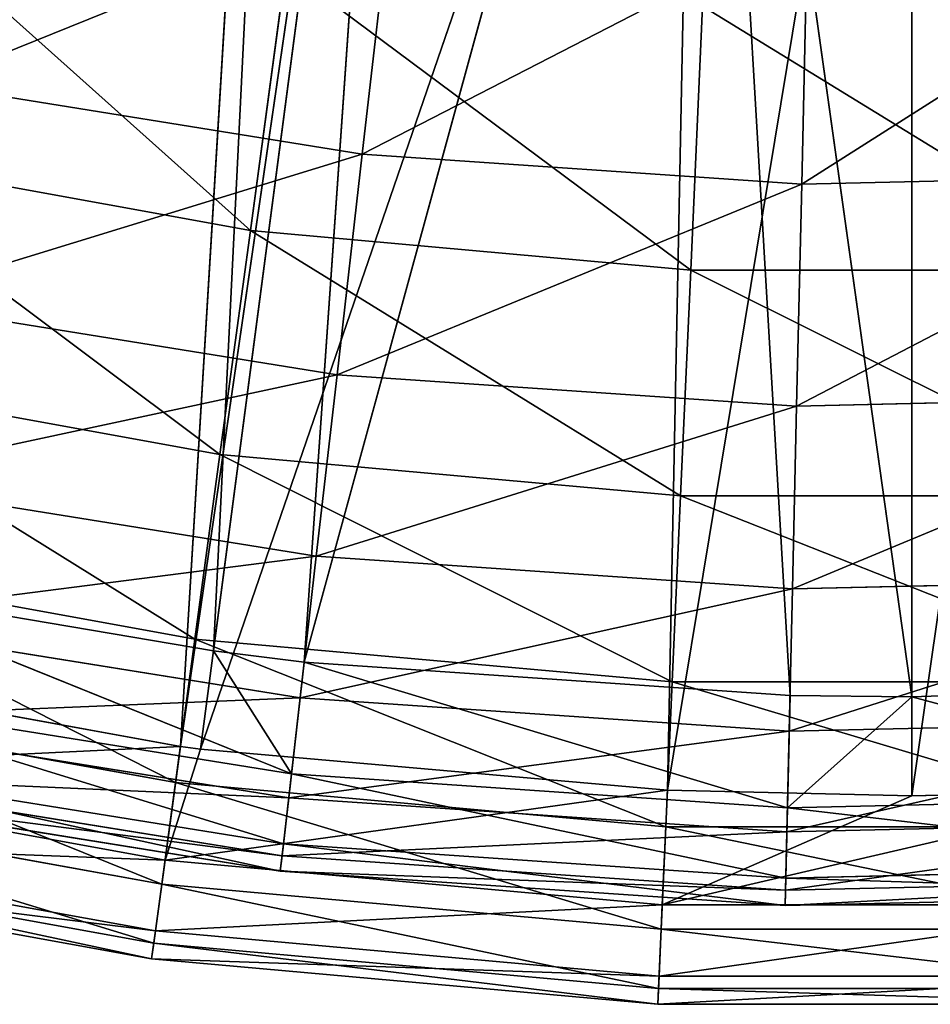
# Model space of a CAD drawing. Extents: x 1 to 221, y -110 to 110.
# Tile 54 of 256: x 94 to 111, y -110 to -91. Entities that reach past the tile are written whole.
import ezdxf

# ---------------------------------------------------------------- set-up
doc = ezdxf.new("R2010")
doc.units = 0
doc.header["$LTSCALE"] = 25.4
doc.layers.get('0').update_dxf_attribs({"color": 13, "linetype": 'CONTINUOUS'})

# ---------------------------------------------------------------- blocks, each defined once
blk = doc.blocks.new('PEAR-S-8673_STL')
at = {"color": 7}
for p, q in [((98.961, -74.055, 245.114), (97.539, -103.017, 143.296)), ((98.961, -74.055, 245.114), (97.539, -103.017, 143.296)), ((101.306, -74.401, 245.114), (97.539, -103.017, 143.296)), ((101.306, -74.401, 245.114), (97.539, -103.017, 143.296)), ((101.306, -74.401, 245.114), (99.3, -103.233, 143.296)), ((101.306, -74.401, 245.114), (99.3, -103.233, 143.296)), ((107.039, -74.933, 245.114), (99.3, -103.233, 143.296)), ((107.039, -74.933, 245.114), (99.3, -103.233, 143.296)), ((107.039, -74.933, 245.114), (108.736, -103.879, 143.296)), ((107.039, -74.933, 245.114), (108.736, -103.879, 143.296)), ((107.039, -74.933, 245.114), (111.102, -103.906, 143.296)), ((107.039, -74.933, 245.114), (111.102, -103.906, 143.296)), ((111.102, -75.043, 245.114), (111.102, -103.906, 143.296)), ((111.102, -75.043, 245.114), (111.102, -103.906, 143.296)), ((96.896, -104.872, 143.841), (98.65, -75.953, 245.66)), ((96.896, -104.872, 143.841), (98.65, -75.953, 245.66)), ((96.896, -104.872, 143.841), (101.055, -76.309, 245.66)), ((96.896, -104.872, 143.841), (101.055, -76.309, 245.66)), ((97.288, -104.925, 143.841), (101.055, -76.309, 245.66)), ((97.288, -104.925, 143.841), (101.055, -76.309, 245.66)), ((97.288, -104.925, 143.841), (106.935, -76.854, 245.66)), ((97.288, -104.925, 143.841), (106.935, -76.854, 245.66)), ((106.353, -105.723, 143.841), (106.935, -76.854, 245.66)), ((106.353, -105.723, 143.841), (106.935, -76.854, 245.66)), ((111.102, -105.83, 143.841), (115.268, -76.854, 245.66)), ((111.102, -105.83, 143.841), (115.268, -76.854, 245.66)), ((106.353, -105.723, 143.841), (111.102, -76.967, 245.66)), ((106.353, -105.723, 143.841), (111.102, -76.967, 245.66)), ((111.102, -105.83, 143.841), (111.102, -76.967, 245.66)), ((111.102, -105.83, 143.841), (111.102, -76.967, 245.66)), ((101, -88.359, 52.565), (100.428, -93.365, 60.614)), ((101, -88.359, 52.565), (100.428, -93.365, 60.614)), ((109.077, -88.911, 52.565), (108.962, -93.948, 60.614)), ((109.077, -88.911, 52.565), (108.962, -93.948, 60.614)), ((98.254, -94.847, 59.629), (98.943, -89.761, 51.431)), ((98.254, -94.847, 59.629), (98.943, -89.761, 51.431)), ((107.038, -90.49, 51.431), (106.807, -95.617, 59.629)), ((107.038, -90.49, 51.431), (106.807, -95.617, 59.629)), ((100.428, -93.365, 60.614), (91.982, -92.007, 60.614)), ((100.428, -93.365, 60.614), (91.982, -92.007, 60.614)), ((89.803, -93.313, 59.629), (98.254, -94.847, 59.629)), ((89.803, -93.313, 59.629), (98.254, -94.847, 59.629)), ((100.428, -93.365, 60.614), (99.938, -97.649, 69.075)), ((100.428, -93.365, 60.614), (99.938, -97.649, 69.075)), ((108.962, -93.948, 60.614), (100.428, -93.365, 60.614)), ((108.962, -93.948, 60.614), (100.428, -93.365, 60.614)), ((117.514, -93.754, 60.614), (108.962, -93.948, 60.614)), ((117.514, -93.754, 60.614), (108.962, -93.948, 60.614)), ((108.962, -93.948, 60.614), (108.864, -98.26, 69.075)), ((108.962, -93.948, 60.614), (108.864, -98.26, 69.075)), ((97.664, -99.199, 68.246), (98.254, -94.847, 59.629)), ((97.664, -99.199, 68.246), (98.254, -94.847, 59.629)), ((98.254, -94.847, 59.629), (106.807, -95.617, 59.629)), ((98.254, -94.847, 59.629), (106.807, -95.617, 59.629)), ((106.807, -95.617, 59.629), (106.61, -100.004, 68.246)), ((106.807, -95.617, 59.629), (106.61, -100.004, 68.246)), ((106.807, -95.617, 59.629), (115.396, -95.617, 59.629)), ((106.807, -95.617, 59.629), (115.396, -95.617, 59.629)), ((99.938, -97.649, 69.075), (91.105, -96.229, 69.075)), ((99.938, -97.649, 69.075), (91.105, -96.229, 69.075)), ((88.826, -97.595, 68.246), (97.664, -99.199, 68.246)), ((88.826, -97.595, 68.246), (97.664, -99.199, 68.246)), ((99.938, -97.649, 69.075), (99.535, -101.178, 77.881)), ((99.938, -97.649, 69.075), (99.535, -101.178, 77.881)), ((108.864, -98.26, 69.075), (99.938, -97.649, 69.075)), ((108.864, -98.26, 69.075), (99.938, -97.649, 69.075)), ((117.809, -98.056, 69.075), (108.864, -98.26, 69.075)), ((117.809, -98.056, 69.075), (108.864, -98.26, 69.075)), ((108.864, -98.26, 69.075), (108.783, -101.811, 77.881)), ((108.864, -98.26, 69.075), (108.783, -101.811, 77.881)), ((97.178, -102.785, 77.215), (97.664, -99.199, 68.246)), ((97.178, -102.785, 77.215), (97.664, -99.199, 68.246)), ((97.664, -99.199, 68.246), (106.61, -100.004, 68.246)), ((97.664, -99.199, 68.246), (106.61, -100.004, 68.246)), ((99.535, -101.178, 77.881), (90.382, -99.707, 77.881)), ((99.535, -101.178, 77.881), (90.382, -99.707, 77.881)), ((106.61, -100.004, 68.246), (106.448, -103.619, 77.215)), ((106.61, -100.004, 68.246), (106.448, -103.619, 77.215)), ((106.61, -100.004, 68.246), (115.593, -100.004, 68.246)), ((106.61, -100.004, 68.246), (115.593, -100.004, 68.246)), ((88.021, -101.123, 77.215), (97.178, -102.785, 77.215)), ((88.021, -101.123, 77.215), (97.178, -102.785, 77.215)), ((99.535, -101.178, 77.881), (99.221, -103.926, 86.965)), ((99.535, -101.178, 77.881), (99.221, -103.926, 86.965)), ((108.783, -101.811, 77.881), (99.535, -101.178, 77.881)), ((108.783, -101.811, 77.881), (99.535, -101.178, 77.881)), ((97.539, -103.017, 143.296), (89.961, -101.733, 143.296)), ((89.961, -101.733, 143.296), (99.052, -105.405, 134.055)), ((97.539, -103.017, 143.296), (89.961, -101.733, 143.296)), ((89.961, -101.733, 143.296), (99.052, -105.405, 134.055)), ((118.051, -101.6, 77.881), (108.783, -101.811, 77.881)), ((118.051, -101.6, 77.881), (108.783, -101.811, 77.881)), ((108.783, -101.811, 77.881), (108.72, -104.575, 86.965)), ((108.783, -101.811, 77.881), (108.72, -104.575, 86.965)), ((99.221, -103.926, 86.965), (89.82, -102.415, 86.965)), ((99.221, -103.926, 86.965), (89.82, -102.415, 86.965)), ((96.8, -105.575, 86.468), (97.178, -102.785, 77.215)), ((96.8, -105.575, 86.468), (97.178, -102.785, 77.215)), ((97.178, -102.785, 77.215), (106.448, -103.619, 77.215)), ((97.178, -102.785, 77.215), (106.448, -103.619, 77.215)), ((99.3, -103.233, 143.296), (97.539, -103.017, 143.296)), ((97.539, -103.017, 143.296), (99.052, -105.405, 134.055)), ((97.539, -103.017, 143.296), (99.052, -105.405, 134.055)), ((99.3, -103.233, 143.296), (97.539, -103.017, 143.296)), ((96.896, -104.872, 143.841), (87.552, -103.177, 143.841)), ((96.896, -104.872, 143.841), (87.552, -103.177, 143.841)), ((99.3, -103.233, 143.296), (99.052, -105.405, 134.055)), ((99.3, -103.233, 143.296), (99.052, -105.405, 134.055)), ((108.736, -103.879, 143.296), (99.3, -103.233, 143.296)), ((108.736, -103.879, 143.296), (99.3, -103.233, 143.296)), ((106.448, -103.619, 77.215), (106.322, -106.432, 86.468)), ((106.448, -103.619, 77.215), (106.322, -106.432, 86.468)), ((106.448, -103.619, 77.215), (115.755, -103.619, 77.215)), ((106.448, -103.619, 77.215), (115.755, -103.619, 77.215)), ((118.192, -103.664, 143.296), (111.102, -103.906, 143.296)), ((118.192, -103.664, 143.296), (111.102, -103.906, 143.296)), ((87.394, -103.868, 86.468), (96.8, -105.575, 86.468)), ((87.394, -103.868, 86.468), (96.8, -105.575, 86.468)), ((99.052, -105.405, 134.055), (89.517, -103.873, 134.055)), ((99.052, -105.405, 134.055), (89.517, -103.873, 134.055)), ((99.221, -103.926, 86.965), (98.999, -105.869, 96.258)), ((99.221, -103.926, 86.965), (98.999, -105.869, 96.258)), ((108.72, -104.575, 86.965), (99.221, -103.926, 86.965)), ((108.72, -104.575, 86.965), (99.221, -103.926, 86.965)), ((108.736, -103.879, 143.296), (108.687, -106.064, 134.055)), ((108.736, -103.879, 143.296), (108.687, -106.064, 134.055)), ((111.102, -103.906, 143.296), (108.687, -106.064, 134.055)), ((111.102, -103.906, 143.296), (108.687, -106.064, 134.055)), ((111.102, -103.906, 143.296), (108.736, -103.879, 143.296)), ((111.102, -103.906, 143.296), (108.736, -103.879, 143.296)), ((111.102, -103.906, 143.296), (118.341, -105.844, 134.055)), ((111.102, -103.906, 143.296), (118.341, -105.844, 134.055)), ((98.999, -105.869, 96.258), (89.421, -104.33, 96.258)), ((98.999, -105.869, 96.258), (89.421, -104.33, 96.258)), ((118.24, -104.359, 86.965), (108.72, -104.575, 86.965)), ((118.24, -104.359, 86.965), (108.72, -104.575, 86.965)), ((108.72, -104.575, 86.965), (108.676, -106.531, 96.258)), ((108.72, -104.575, 86.965), (108.676, -106.531, 96.258)), ((96.597, -107.078, 134.429), (96.896, -104.872, 143.841)), ((96.597, -107.078, 134.429), (96.896, -104.872, 143.841)), ((97.288, -104.925, 143.841), (96.597, -107.078, 134.429)), ((97.288, -104.925, 143.841), (96.597, -107.078, 134.429)), ((97.288, -104.925, 143.841), (96.896, -104.872, 143.841)), ((97.288, -104.925, 143.841), (96.896, -104.872, 143.841)), ((106.353, -105.723, 143.841), (97.288, -104.925, 143.841)), ((106.353, -105.723, 143.841), (97.288, -104.925, 143.841)), ((87.057, -105.347, 134.429), (96.597, -107.078, 134.429)), ((87.057, -105.347, 134.429), (96.597, -107.078, 134.429)), ((98.897, -106.762, 124.658), (89.239, -105.209, 124.658)), ((98.897, -106.762, 124.658), (89.239, -105.209, 124.658)), ((98.87, -106.995, 105.686), (89.191, -105.439, 105.686)), ((98.87, -106.995, 105.686), (89.191, -105.439, 105.686)), ((96.533, -107.55, 95.932), (96.8, -105.575, 86.468)), ((96.533, -107.55, 95.932), (96.8, -105.575, 86.468)), ((96.8, -105.575, 86.468), (106.322, -106.432, 86.468)), ((96.8, -105.575, 86.468), (106.322, -106.432, 86.468)), ((98.897, -106.762, 124.658), (99.052, -105.405, 134.055)), ((98.897, -106.762, 124.658), (99.052, -105.405, 134.055)), ((108.687, -106.064, 134.055), (99.052, -105.405, 134.055)), ((108.687, -106.064, 134.055), (99.052, -105.405, 134.055)), ((98.836, -107.293, 115.177), (89.13, -105.733, 115.177)), ((98.836, -107.293, 115.177), (89.13, -105.733, 115.177)), ((106.353, -105.723, 143.841), (96.597, -107.078, 134.429)), ((106.353, -105.723, 143.841), (96.597, -107.078, 134.429)), ((115.85, -105.723, 143.841), (106.254, -107.947, 134.429)), ((115.85, -105.723, 143.841), (106.254, -107.947, 134.429)), ((106.353, -105.723, 143.841), (106.254, -107.947, 134.429)), ((106.353, -105.723, 143.841), (106.254, -107.947, 134.429)), ((111.102, -105.83, 143.841), (106.353, -105.723, 143.841)), ((111.102, -105.83, 143.841), (106.353, -105.723, 143.841)), ((115.85, -105.723, 143.841), (111.102, -105.83, 143.841)), ((115.85, -105.723, 143.841), (111.102, -105.83, 143.841)), ((86.951, -105.811, 95.932), (96.533, -107.55, 95.932)), ((86.951, -105.811, 95.932), (96.533, -107.55, 95.932)), ((98.999, -105.869, 96.258), (98.87, -106.995, 105.686)), ((98.999, -105.869, 96.258), (98.87, -106.995, 105.686)), ((108.676, -106.531, 96.258), (98.999, -105.869, 96.258)), ((108.676, -106.531, 96.258), (98.999, -105.869, 96.258)), ((111.102, -105.83, 143.841), (106.254, -107.947, 134.429)), ((111.102, -105.83, 143.841), (106.254, -107.947, 134.429)), ((118.341, -105.844, 134.055), (108.687, -106.064, 134.055)), ((118.341, -105.844, 134.055), (108.687, -106.064, 134.055)), ((108.655, -107.429, 124.658), (108.687, -106.064, 134.055)), ((108.655, -107.429, 124.658), (108.687, -106.064, 134.055)), ((118.373, -106.311, 96.258), (108.676, -106.531, 96.258)), ((118.373, -106.311, 96.258), (108.676, -106.531, 96.258)), ((106.322, -106.432, 86.468), (106.232, -108.423, 95.932)), ((106.322, -106.432, 86.468), (106.232, -108.423, 95.932)), ((106.322, -106.432, 86.468), (115.881, -106.432, 86.468)), ((106.322, -106.432, 86.468), (115.881, -106.432, 86.468)), ((108.676, -106.531, 96.258), (108.65, -107.664, 105.686)), ((108.676, -106.531, 96.258), (108.65, -107.664, 105.686)), ((86.747, -106.703, 124.858), (96.41, -108.456, 124.858)), ((86.747, -106.703, 124.858), (96.41, -108.456, 124.858)), ((98.836, -107.293, 115.177), (98.897, -106.762, 124.658)), ((98.836, -107.293, 115.177), (98.897, -106.762, 124.658)), ((108.655, -107.429, 124.658), (98.897, -106.762, 124.658)), ((108.655, -107.429, 124.658), (98.897, -106.762, 124.658)), ((86.694, -106.936, 105.535), (96.378, -108.693, 105.535)), ((86.694, -106.936, 105.535), (96.378, -108.693, 105.535)), ((96.597, -107.078, 134.429), (96.41, -108.456, 124.858)), ((96.597, -107.078, 134.429), (96.41, -108.456, 124.858)), ((106.254, -107.947, 134.429), (96.597, -107.078, 134.429)), ((106.254, -107.947, 134.429), (96.597, -107.078, 134.429)), ((98.87, -106.995, 105.686), (98.836, -107.293, 115.177)), ((98.87, -106.995, 105.686), (98.836, -107.293, 115.177)), ((108.65, -107.664, 105.686), (98.87, -106.995, 105.686)), ((108.65, -107.664, 105.686), (98.87, -106.995, 105.686)), ((86.626, -107.234, 115.202), (96.337, -108.996, 115.202)), ((86.626, -107.234, 115.202), (96.337, -108.996, 115.202)), ((108.643, -107.964, 115.177), (98.836, -107.293, 115.177)), ((108.643, -107.964, 115.177), (98.836, -107.293, 115.177)), ((118.435, -107.206, 124.658), (108.655, -107.429, 124.658)), ((118.435, -107.206, 124.658), (108.655, -107.429, 124.658)), ((108.643, -107.964, 115.177), (108.655, -107.429, 124.658)), ((108.643, -107.964, 115.177), (108.655, -107.429, 124.658)), ((118.451, -107.441, 105.686), (108.65, -107.664, 105.686)), ((118.451, -107.441, 105.686), (108.65, -107.664, 105.686)), ((96.378, -108.693, 105.535), (96.533, -107.55, 95.932)), ((96.378, -108.693, 105.535), (96.533, -107.55, 95.932)), ((96.533, -107.55, 95.932), (106.232, -108.423, 95.932)), ((96.533, -107.55, 95.932), (106.232, -108.423, 95.932)), ((108.65, -107.664, 105.686), (108.643, -107.964, 115.177)), ((108.65, -107.664, 105.686), (108.643, -107.964, 115.177)), ((118.471, -107.74, 115.177), (108.643, -107.964, 115.177)), ((118.471, -107.74, 115.177), (108.643, -107.964, 115.177)), ((106.191, -109.337, 124.858), (106.254, -107.947, 134.429)), ((106.191, -109.337, 124.858), (106.254, -107.947, 134.429)), ((106.254, -107.947, 134.429), (115.949, -107.947, 134.429)), ((106.254, -107.947, 134.429), (115.949, -107.947, 134.429)), ((106.232, -108.423, 95.932), (106.181, -109.575, 105.535)), ((106.232, -108.423, 95.932), (106.181, -109.575, 105.535)), ((106.232, -108.423, 95.932), (115.971, -108.423, 95.932)), ((106.232, -108.423, 95.932), (115.971, -108.423, 95.932)), ((96.41, -108.456, 124.858), (96.337, -108.996, 115.202)), ((96.41, -108.456, 124.858), (96.337, -108.996, 115.202)), ((96.41, -108.456, 124.858), (106.191, -109.337, 124.858)), ((96.41, -108.456, 124.858), (106.191, -109.337, 124.858)), ((96.337, -108.996, 115.202), (96.378, -108.693, 105.535)), ((96.337, -108.996, 115.202), (96.378, -108.693, 105.535)), ((96.378, -108.693, 105.535), (106.181, -109.575, 105.535)), ((96.378, -108.693, 105.535), (106.181, -109.575, 105.535)), ((96.337, -108.996, 115.202), (106.167, -109.881, 115.202)), ((96.337, -108.996, 115.202), (106.167, -109.881, 115.202)), ((106.167, -109.881, 115.202), (106.191, -109.337, 124.858)), ((106.167, -109.881, 115.202), (106.191, -109.337, 124.858)), ((106.191, -109.337, 124.858), (116.012, -109.337, 124.858)), ((106.191, -109.337, 124.858), (116.012, -109.337, 124.858)), ((106.181, -109.575, 105.535), (106.167, -109.881, 115.202)), ((106.181, -109.575, 105.535), (106.167, -109.881, 115.202)), ((106.181, -109.575, 105.535), (116.023, -109.575, 105.535)), ((106.181, -109.575, 105.535), (116.023, -109.575, 105.535)), ((106.167, -109.881, 115.202), (116.036, -109.881, 115.202)), ((106.167, -109.881, 115.202), (116.036, -109.881, 115.202))]:
    blk.add_line(p, q, dxfattribs=at)
mesh = blk.add_polyface(dxfattribs=at)
corners = [(98.961, -74.055, 245.114), (89.961, -101.733, 143.296), (91.679, -72.486, 245.114)]
mesh.append_faces([[corners[k] for k in face] for face in [(0, 1, 2)]], dxfattribs={"color": 7})
mesh = blk.add_polyface(dxfattribs=at)
corners = [(98.961, -74.055, 245.114), (97.539, -103.017, 143.296), (89.961, -101.733, 143.296)]
mesh.append_faces([[corners[k] for k in face] for face in [(0, 1, 2)]], dxfattribs={"color": 7})
mesh = blk.add_polyface(dxfattribs=at)
corners = [(101.306, -74.401, 245.114), (97.539, -103.017, 143.296), (98.961, -74.055, 245.114)]
mesh.append_faces([[corners[k] for k in face] for face in [(0, 1, 2)]], dxfattribs={"color": 7})
mesh = blk.add_polyface(dxfattribs=at)
corners = [(91.181, -74.345, 245.66), (87.552, -103.177, 143.841), (98.65, -75.953, 245.66)]
mesh.append_faces([[corners[k] for k in face] for face in [(0, 1, 2)]], dxfattribs={"color": 7})
mesh = blk.add_polyface(dxfattribs=at)
corners = [(101.306, -74.401, 245.114), (99.3, -103.233, 143.296), (97.539, -103.017, 143.296)]
mesh.append_faces([[corners[k] for k in face] for face in [(0, 1, 2)]], dxfattribs={"color": 7})
mesh = blk.add_polyface(dxfattribs=at)
corners = [(107.039, -74.933, 245.114), (99.3, -103.233, 143.296), (101.306, -74.401, 245.114)]
mesh.append_faces([[corners[k] for k in face] for face in [(0, 1, 2)]], dxfattribs={"color": 7})
mesh = blk.add_polyface(dxfattribs=at)
corners = [(107.039, -74.933, 245.114), (108.736, -103.879, 143.296), (99.3, -103.233, 143.296)]
mesh.append_faces([[corners[k] for k in face] for face in [(0, 1, 2)]], dxfattribs={"color": 7})
mesh = blk.add_polyface(dxfattribs=at)
corners = [(107.039, -74.933, 245.114), (111.102, -103.906, 143.296), (108.736, -103.879, 143.296)]
mesh.append_faces([[corners[k] for k in face] for face in [(0, 1, 2)]], dxfattribs={"color": 7})
mesh = blk.add_polyface(dxfattribs=at)
corners = [(111.102, -75.043, 245.114), (111.102, -103.906, 143.296), (107.039, -74.933, 245.114)]
mesh.append_faces([[corners[k] for k in face] for face in [(0, 1, 2)]], dxfattribs={"color": 7})
mesh = blk.add_polyface(dxfattribs=at)
corners = [(115.164, -74.933, 245.114), (118.192, -103.664, 143.296), (111.102, -75.043, 245.114)]
mesh.append_faces([[corners[k] for k in face] for face in [(0, 1, 2)]], dxfattribs={"color": 7})
mesh = blk.add_polyface(dxfattribs=at)
corners = [(111.102, -75.043, 245.114), (118.192, -103.664, 143.296), (111.102, -103.906, 143.296)]
mesh.append_faces([[corners[k] for k in face] for face in [(0, 1, 2)]], dxfattribs={"color": 7})
mesh = blk.add_polyface(dxfattribs=at)
corners = [(98.65, -75.953, 245.66), (87.552, -103.177, 143.841), (96.896, -104.872, 143.841)]
mesh.append_faces([[corners[k] for k in face] for face in [(0, 1, 2)]], dxfattribs={"color": 7})
mesh = blk.add_polyface(dxfattribs=at)
corners = [(98.65, -75.953, 245.66), (96.896, -104.872, 143.841), (101.055, -76.309, 245.66)]
mesh.append_faces([[corners[k] for k in face] for face in [(0, 1, 2)]], dxfattribs={"color": 7})
mesh = blk.add_polyface(dxfattribs=at)
corners = [(101.055, -76.309, 245.66), (96.896, -104.872, 143.841), (97.288, -104.925, 143.841)]
mesh.append_faces([[corners[k] for k in face] for face in [(0, 1, 2)]], dxfattribs={"color": 7})
mesh = blk.add_polyface(dxfattribs=at)
corners = [(101.055, -76.309, 245.66), (97.288, -104.925, 143.841), (106.935, -76.854, 245.66)]
mesh.append_faces([[corners[k] for k in face] for face in [(0, 1, 2)]], dxfattribs={"color": 7})
mesh = blk.add_polyface(dxfattribs=at)
corners = [(106.935, -76.854, 245.66), (97.288, -104.925, 143.841), (106.353, -105.723, 143.841)]
mesh.append_faces([[corners[k] for k in face] for face in [(0, 1, 2)]], dxfattribs={"color": 7})
mesh = blk.add_polyface(dxfattribs=at)
corners = [(106.935, -76.854, 245.66), (106.353, -105.723, 143.841), (111.102, -76.967, 245.66)]
mesh.append_faces([[corners[k] for k in face] for face in [(0, 1, 2)]], dxfattribs={"color": 7})
mesh = blk.add_polyface(dxfattribs=at)
corners = [(111.102, -76.967, 245.66), (111.102, -105.83, 143.841), (115.268, -76.854, 245.66)]
mesh.append_faces([[corners[k] for k in face] for face in [(0, 1, 2)]], dxfattribs={"color": 7})
mesh = blk.add_polyface(dxfattribs=at)
corners = [(115.268, -76.854, 245.66), (111.102, -105.83, 143.841), (115.85, -105.723, 143.841)]
mesh.append_faces([[corners[k] for k in face] for face in [(0, 1, 2)]], dxfattribs={"color": 7})
mesh = blk.add_polyface(dxfattribs=at)
corners = [(111.102, -76.967, 245.66), (106.353, -105.723, 143.841), (111.102, -105.83, 143.841)]
mesh.append_faces([[corners[k] for k in face] for face in [(0, 1, 2)]], dxfattribs={"color": 7})
mesh = blk.add_polyface(dxfattribs=at)
corners = [(91.982, -92.007, 60.614), (101, -88.359, 52.565), (93.007, -87.074, 52.565), (100.428, -93.365, 60.614)]
mesh.append_faces([[corners[k] for k in face] for face in [(0, 1, 2), (1, 0, 3)]], dxfattribs={"vtx0": -1, "color": 7})
mesh = blk.add_polyface(dxfattribs=at)
corners = [(98.254, -94.847, 59.629), (90.945, -88.31, 51.431), (98.943, -89.761, 51.431), (89.803, -93.313, 59.629)]
mesh.append_faces([[corners[k] for k in face] for face in [(0, 1, 2), (1, 0, 3)]], dxfattribs={"vtx0": -1, "color": 7})
mesh = blk.add_polyface(dxfattribs=at)
corners = [(100.428, -93.365, 60.614), (109.077, -88.911, 52.565), (101, -88.359, 52.565), (108.962, -93.948, 60.614)]
mesh.append_faces([[corners[k] for k in face] for face in [(0, 1, 2), (1, 0, 3)]], dxfattribs={"vtx0": -1, "color": 7})
mesh = blk.add_polyface(dxfattribs=at)
corners = [(108.962, -93.948, 60.614), (117.171, -88.727, 52.565), (109.077, -88.911, 52.565), (117.514, -93.754, 60.614)]
mesh.append_faces([[corners[k] for k in face] for face in [(0, 1, 2), (1, 0, 3)]], dxfattribs={"vtx0": -1, "color": 7})
mesh = blk.add_polyface(dxfattribs=at)
corners = [(106.807, -95.617, 59.629), (98.943, -89.761, 51.431), (107.038, -90.49, 51.431), (98.254, -94.847, 59.629)]
mesh.append_faces([[corners[k] for k in face] for face in [(0, 1, 2), (1, 0, 3)]], dxfattribs={"vtx0": -1, "color": 7})
mesh = blk.add_polyface(dxfattribs=at)
corners = [(115.396, -95.617, 59.629), (107.038, -90.49, 51.431), (115.165, -90.49, 51.431), (106.807, -95.617, 59.629)]
mesh.append_faces([[corners[k] for k in face] for face in [(0, 1, 2), (1, 0, 3)]], dxfattribs={"vtx0": -1, "color": 7})
mesh = blk.add_polyface(dxfattribs=at)
corners = [(91.105, -96.229, 69.075), (100.428, -93.365, 60.614), (91.982, -92.007, 60.614), (99.938, -97.649, 69.075)]
mesh.append_faces([[corners[k] for k in face] for face in [(0, 1, 2), (1, 0, 3)]], dxfattribs={"vtx0": -1, "color": 7})
mesh = blk.add_polyface(dxfattribs=at)
corners = [(97.664, -99.199, 68.246), (89.803, -93.313, 59.629), (98.254, -94.847, 59.629), (88.826, -97.595, 68.246)]
mesh.append_faces([[corners[k] for k in face] for face in [(0, 1, 2), (1, 0, 3)]], dxfattribs={"vtx0": -1, "color": 7})
mesh = blk.add_polyface(dxfattribs=at)
corners = [(99.938, -97.649, 69.075), (108.962, -93.948, 60.614), (100.428, -93.365, 60.614), (108.864, -98.26, 69.075)]
mesh.append_faces([[corners[k] for k in face] for face in [(0, 1, 2), (1, 0, 3)]], dxfattribs={"vtx0": -1, "color": 7})
mesh = blk.add_polyface(dxfattribs=at)
corners = [(108.864, -98.26, 69.075), (117.514, -93.754, 60.614), (108.962, -93.948, 60.614), (117.809, -98.056, 69.075)]
mesh.append_faces([[corners[k] for k in face] for face in [(0, 1, 2), (1, 0, 3)]], dxfattribs={"vtx0": -1, "color": 7})
mesh = blk.add_polyface(dxfattribs=at)
corners = [(106.61, -100.004, 68.246), (98.254, -94.847, 59.629), (106.807, -95.617, 59.629), (97.664, -99.199, 68.246)]
mesh.append_faces([[corners[k] for k in face] for face in [(0, 1, 2), (1, 0, 3)]], dxfattribs={"vtx0": -1, "color": 7})
mesh = blk.add_polyface(dxfattribs=at)
corners = [(115.593, -100.004, 68.246), (106.807, -95.617, 59.629), (115.396, -95.617, 59.629), (106.61, -100.004, 68.246)]
mesh.append_faces([[corners[k] for k in face] for face in [(0, 1, 2), (1, 0, 3)]], dxfattribs={"vtx0": -1, "color": 7})
mesh = blk.add_polyface(dxfattribs=at)
corners = [(90.382, -99.707, 77.881), (99.938, -97.649, 69.075), (91.105, -96.229, 69.075), (99.535, -101.178, 77.881)]
mesh.append_faces([[corners[k] for k in face] for face in [(0, 1, 2), (1, 0, 3)]], dxfattribs={"vtx0": -1, "color": 7})
mesh = blk.add_polyface(dxfattribs=at)
corners = [(97.178, -102.785, 77.215), (88.826, -97.595, 68.246), (97.664, -99.199, 68.246), (88.021, -101.123, 77.215)]
mesh.append_faces([[corners[k] for k in face] for face in [(0, 1, 2), (1, 0, 3)]], dxfattribs={"vtx0": -1, "color": 7})
mesh = blk.add_polyface(dxfattribs=at)
corners = [(99.535, -101.178, 77.881), (108.864, -98.26, 69.075), (99.938, -97.649, 69.075), (108.783, -101.811, 77.881)]
mesh.append_faces([[corners[k] for k in face] for face in [(0, 1, 2), (1, 0, 3)]], dxfattribs={"vtx0": -1, "color": 7})
mesh = blk.add_polyface(dxfattribs=at)
corners = [(108.783, -101.811, 77.881), (117.809, -98.056, 69.075), (108.864, -98.26, 69.075), (118.051, -101.6, 77.881)]
mesh.append_faces([[corners[k] for k in face] for face in [(0, 1, 2), (1, 0, 3)]], dxfattribs={"vtx0": -1, "color": 7})
mesh = blk.add_polyface(dxfattribs=at)
corners = [(106.448, -103.619, 77.215), (97.664, -99.199, 68.246), (106.61, -100.004, 68.246), (97.178, -102.785, 77.215)]
mesh.append_faces([[corners[k] for k in face] for face in [(0, 1, 2), (1, 0, 3)]], dxfattribs={"vtx0": -1, "color": 7})
mesh = blk.add_polyface(dxfattribs=at)
corners = [(89.82, -102.415, 86.965), (99.535, -101.178, 77.881), (90.382, -99.707, 77.881), (99.221, -103.926, 86.965)]
mesh.append_faces([[corners[k] for k in face] for face in [(0, 1, 2), (1, 0, 3)]], dxfattribs={"vtx0": -1, "color": 7})
mesh = blk.add_polyface(dxfattribs=at)
corners = [(115.755, -103.619, 77.215), (106.61, -100.004, 68.246), (115.593, -100.004, 68.246), (106.448, -103.619, 77.215)]
mesh.append_faces([[corners[k] for k in face] for face in [(0, 1, 2), (1, 0, 3)]], dxfattribs={"vtx0": -1, "color": 7})
mesh = blk.add_polyface(dxfattribs=at)
corners = [(96.8, -105.575, 86.468), (88.021, -101.123, 77.215), (97.178, -102.785, 77.215), (87.394, -103.868, 86.468)]
mesh.append_faces([[corners[k] for k in face] for face in [(0, 1, 2), (1, 0, 3)]], dxfattribs={"vtx0": -1, "color": 7})
mesh = blk.add_polyface(dxfattribs=at)
corners = [(99.221, -103.926, 86.965), (108.783, -101.811, 77.881), (99.535, -101.178, 77.881), (108.72, -104.575, 86.965)]
mesh.append_faces([[corners[k] for k in face] for face in [(0, 1, 2), (1, 0, 3)]], dxfattribs={"vtx0": -1, "color": 7})
mesh = blk.add_polyface(dxfattribs=at)
corners = [(89.961, -101.733, 143.296), (99.052, -105.405, 134.055), (89.517, -103.873, 134.055)]
mesh.append_faces([[corners[k] for k in face] for face in [(0, 1, 2)]], dxfattribs={"color": 7})
mesh = blk.add_polyface(dxfattribs=at)
corners = [(97.539, -103.017, 143.296), (99.052, -105.405, 134.055), (89.961, -101.733, 143.296)]
mesh.append_faces([[corners[k] for k in face] for face in [(0, 1, 2)]], dxfattribs={"color": 7})
mesh = blk.add_polyface(dxfattribs=at)
corners = [(108.72, -104.575, 86.965), (118.051, -101.6, 77.881), (108.783, -101.811, 77.881), (118.24, -104.359, 86.965)]
mesh.append_faces([[corners[k] for k in face] for face in [(0, 1, 2), (1, 0, 3)]], dxfattribs={"vtx0": -1, "color": 7})
mesh = blk.add_polyface(dxfattribs=at)
corners = [(89.421, -104.33, 96.258), (99.221, -103.926, 86.965), (89.82, -102.415, 86.965), (98.999, -105.869, 96.258)]
mesh.append_faces([[corners[k] for k in face] for face in [(0, 1, 2), (1, 0, 3)]], dxfattribs={"vtx0": -1, "color": 7})
mesh = blk.add_polyface(dxfattribs=at)
corners = [(106.322, -106.432, 86.468), (97.178, -102.785, 77.215), (106.448, -103.619, 77.215), (96.8, -105.575, 86.468)]
mesh.append_faces([[corners[k] for k in face] for face in [(0, 1, 2), (1, 0, 3)]], dxfattribs={"vtx0": -1, "color": 7})
mesh = blk.add_polyface(dxfattribs=at)
corners = [(99.3, -103.233, 143.296), (99.052, -105.405, 134.055), (97.539, -103.017, 143.296)]
mesh.append_faces([[corners[k] for k in face] for face in [(0, 1, 2)]], dxfattribs={"color": 7})
mesh = blk.add_polyface(dxfattribs=at)
corners = [(96.896, -104.872, 143.841), (87.057, -105.347, 134.429), (96.597, -107.078, 134.429), (87.552, -103.177, 143.841)]
mesh.append_faces([[corners[k] for k in face] for face in [(0, 1, 2), (1, 0, 3)]], dxfattribs={"vtx0": -1, "color": 7})
mesh = blk.add_polyface(dxfattribs=at)
corners = [(99.3, -103.233, 143.296), (108.687, -106.064, 134.055), (99.052, -105.405, 134.055), (108.736, -103.879, 143.296)]
mesh.append_faces([[corners[k] for k in face] for face in [(0, 1, 2), (1, 0, 3)]], dxfattribs={"vtx0": -1, "color": 7})
mesh = blk.add_polyface(dxfattribs=at)
corners = [(115.881, -106.432, 86.468), (106.448, -103.619, 77.215), (115.755, -103.619, 77.215), (106.322, -106.432, 86.468)]
mesh.append_faces([[corners[k] for k in face] for face in [(0, 1, 2), (1, 0, 3)]], dxfattribs={"vtx0": -1, "color": 7})
mesh = blk.add_polyface(dxfattribs=at)
corners = [(118.192, -103.664, 143.296), (118.341, -105.844, 134.055), (111.102, -103.906, 143.296)]
mesh.append_faces([[corners[k] for k in face] for face in [(0, 1, 2)]], dxfattribs={"color": 7})
mesh = blk.add_polyface(dxfattribs=at)
corners = [(96.533, -107.55, 95.932), (87.394, -103.868, 86.468), (96.8, -105.575, 86.468), (86.951, -105.811, 95.932)]
mesh.append_faces([[corners[k] for k in face] for face in [(0, 1, 2), (1, 0, 3)]], dxfattribs={"vtx0": -1, "color": 7})
mesh = blk.add_polyface(dxfattribs=at)
corners = [(89.517, -103.873, 134.055), (98.897, -106.762, 124.658), (89.239, -105.209, 124.658), (99.052, -105.405, 134.055)]
mesh.append_faces([[corners[k] for k in face] for face in [(0, 1, 2), (1, 0, 3)]], dxfattribs={"vtx0": -1, "color": 7})
mesh = blk.add_polyface(dxfattribs=at)
corners = [(98.999, -105.869, 96.258), (108.72, -104.575, 86.965), (99.221, -103.926, 86.965), (108.676, -106.531, 96.258)]
mesh.append_faces([[corners[k] for k in face] for face in [(0, 1, 2), (1, 0, 3)]], dxfattribs={"vtx0": -1, "color": 7})
mesh = blk.add_polyface(dxfattribs=at)
corners = [(111.102, -103.906, 143.296), (108.687, -106.064, 134.055), (108.736, -103.879, 143.296)]
mesh.append_faces([[corners[k] for k in face] for face in [(0, 1, 2)]], dxfattribs={"color": 7})
mesh = blk.add_polyface(dxfattribs=at)
corners = [(111.102, -103.906, 143.296), (118.341, -105.844, 134.055), (108.687, -106.064, 134.055)]
mesh.append_faces([[corners[k] for k in face] for face in [(0, 1, 2)]], dxfattribs={"color": 7})
mesh = blk.add_polyface(dxfattribs=at)
corners = [(89.191, -105.439, 105.686), (98.999, -105.869, 96.258), (89.421, -104.33, 96.258), (98.87, -106.995, 105.686)]
mesh.append_faces([[corners[k] for k in face] for face in [(0, 1, 2), (1, 0, 3)]], dxfattribs={"vtx0": -1, "color": 7})
mesh = blk.add_polyface(dxfattribs=at)
corners = [(108.676, -106.531, 96.258), (118.24, -104.359, 86.965), (108.72, -104.575, 86.965), (118.373, -106.311, 96.258)]
mesh.append_faces([[corners[k] for k in face] for face in [(0, 1, 2), (1, 0, 3)]], dxfattribs={"vtx0": -1, "color": 7})
mesh = blk.add_polyface(dxfattribs=at)
corners = [(96.896, -104.872, 143.841), (96.597, -107.078, 134.429), (97.288, -104.925, 143.841)]
mesh.append_faces([[corners[k] for k in face] for face in [(0, 1, 2)]], dxfattribs={"color": 7})
mesh = blk.add_polyface(dxfattribs=at)
corners = [(97.288, -104.925, 143.841), (96.597, -107.078, 134.429), (106.353, -105.723, 143.841)]
mesh.append_faces([[corners[k] for k in face] for face in [(0, 1, 2)]], dxfattribs={"color": 7})
mesh = blk.add_polyface(dxfattribs=at)
corners = [(96.597, -107.078, 134.429), (86.747, -106.703, 124.858), (96.41, -108.456, 124.858), (87.057, -105.347, 134.429)]
mesh.append_faces([[corners[k] for k in face] for face in [(0, 1, 2), (1, 0, 3)]], dxfattribs={"vtx0": -1, "color": 7})
mesh = blk.add_polyface(dxfattribs=at)
corners = [(89.239, -105.209, 124.658), (98.836, -107.293, 115.177), (89.13, -105.733, 115.177), (98.897, -106.762, 124.658)]
mesh.append_faces([[corners[k] for k in face] for face in [(0, 1, 2), (1, 0, 3)]], dxfattribs={"vtx0": -1, "color": 7})
mesh = blk.add_polyface(dxfattribs=at)
corners = [(89.13, -105.733, 115.177), (98.87, -106.995, 105.686), (89.191, -105.439, 105.686), (98.836, -107.293, 115.177)]
mesh.append_faces([[corners[k] for k in face] for face in [(0, 1, 2), (1, 0, 3)]], dxfattribs={"vtx0": -1, "color": 7})
mesh = blk.add_polyface(dxfattribs=at)
corners = [(106.232, -108.423, 95.932), (96.8, -105.575, 86.468), (106.322, -106.432, 86.468), (96.533, -107.55, 95.932)]
mesh.append_faces([[corners[k] for k in face] for face in [(0, 1, 2), (1, 0, 3)]], dxfattribs={"vtx0": -1, "color": 7})
mesh = blk.add_polyface(dxfattribs=at)
corners = [(99.052, -105.405, 134.055), (108.655, -107.429, 124.658), (98.897, -106.762, 124.658), (108.687, -106.064, 134.055)]
mesh.append_faces([[corners[k] for k in face] for face in [(0, 1, 2), (1, 0, 3)]], dxfattribs={"vtx0": -1, "color": 7})
mesh = blk.add_polyface(dxfattribs=at)
corners = [(106.353, -105.723, 143.841), (96.597, -107.078, 134.429), (106.254, -107.947, 134.429)]
mesh.append_faces([[corners[k] for k in face] for face in [(0, 1, 2)]], dxfattribs={"color": 7})
mesh = blk.add_polyface(dxfattribs=at)
corners = [(115.85, -105.723, 143.841), (106.254, -107.947, 134.429), (115.949, -107.947, 134.429)]
mesh.append_faces([[corners[k] for k in face] for face in [(0, 1, 2)]], dxfattribs={"color": 7})
mesh = blk.add_polyface(dxfattribs=at)
corners = [(111.102, -105.83, 143.841), (106.254, -107.947, 134.429), (115.85, -105.723, 143.841)]
mesh.append_faces([[corners[k] for k in face] for face in [(0, 1, 2)]], dxfattribs={"color": 7})
mesh = blk.add_polyface(dxfattribs=at)
corners = [(106.353, -105.723, 143.841), (106.254, -107.947, 134.429), (111.102, -105.83, 143.841)]
mesh.append_faces([[corners[k] for k in face] for face in [(0, 1, 2)]], dxfattribs={"color": 7})
mesh = blk.add_polyface(dxfattribs=at)
corners = [(96.378, -108.693, 105.535), (86.951, -105.811, 95.932), (96.533, -107.55, 95.932), (86.694, -106.936, 105.535)]
mesh.append_faces([[corners[k] for k in face] for face in [(0, 1, 2), (1, 0, 3)]], dxfattribs={"vtx0": -1, "color": 7})
mesh = blk.add_polyface(dxfattribs=at)
corners = [(98.87, -106.995, 105.686), (108.676, -106.531, 96.258), (98.999, -105.869, 96.258), (108.65, -107.664, 105.686)]
mesh.append_faces([[corners[k] for k in face] for face in [(0, 1, 2), (1, 0, 3)]], dxfattribs={"vtx0": -1, "color": 7})
mesh = blk.add_polyface(dxfattribs=at)
corners = [(108.687, -106.064, 134.055), (118.435, -107.206, 124.658), (108.655, -107.429, 124.658), (118.341, -105.844, 134.055)]
mesh.append_faces([[corners[k] for k in face] for face in [(0, 1, 2), (1, 0, 3)]], dxfattribs={"vtx0": -1, "color": 7})
mesh = blk.add_polyface(dxfattribs=at)
corners = [(108.65, -107.664, 105.686), (118.373, -106.311, 96.258), (108.676, -106.531, 96.258), (118.451, -107.441, 105.686)]
mesh.append_faces([[corners[k] for k in face] for face in [(0, 1, 2), (1, 0, 3)]], dxfattribs={"vtx0": -1, "color": 7})
mesh = blk.add_polyface(dxfattribs=at)
corners = [(115.971, -108.423, 95.932), (106.322, -106.432, 86.468), (115.881, -106.432, 86.468), (106.232, -108.423, 95.932)]
mesh.append_faces([[corners[k] for k in face] for face in [(0, 1, 2), (1, 0, 3)]], dxfattribs={"vtx0": -1, "color": 7})
mesh = blk.add_polyface(dxfattribs=at)
corners = [(96.41, -108.456, 124.858), (86.626, -107.234, 115.202), (96.337, -108.996, 115.202), (86.747, -106.703, 124.858)]
mesh.append_faces([[corners[k] for k in face] for face in [(0, 1, 2), (1, 0, 3)]], dxfattribs={"vtx0": -1, "color": 7})
mesh = blk.add_polyface(dxfattribs=at)
corners = [(98.897, -106.762, 124.658), (108.643, -107.964, 115.177), (98.836, -107.293, 115.177), (108.655, -107.429, 124.658)]
mesh.append_faces([[corners[k] for k in face] for face in [(0, 1, 2), (1, 0, 3)]], dxfattribs={"vtx0": -1, "color": 7})
mesh = blk.add_polyface(dxfattribs=at)
corners = [(96.337, -108.996, 115.202), (86.694, -106.936, 105.535), (96.378, -108.693, 105.535), (86.626, -107.234, 115.202)]
mesh.append_faces([[corners[k] for k in face] for face in [(0, 1, 2), (1, 0, 3)]], dxfattribs={"vtx0": -1, "color": 7})
mesh = blk.add_polyface(dxfattribs=at)
corners = [(106.254, -107.947, 134.429), (96.41, -108.456, 124.858), (106.191, -109.337, 124.858), (96.597, -107.078, 134.429)]
mesh.append_faces([[corners[k] for k in face] for face in [(0, 1, 2), (1, 0, 3)]], dxfattribs={"vtx0": -1, "color": 7})
mesh = blk.add_polyface(dxfattribs=at)
corners = [(98.836, -107.293, 115.177), (108.65, -107.664, 105.686), (98.87, -106.995, 105.686), (108.643, -107.964, 115.177)]
mesh.append_faces([[corners[k] for k in face] for face in [(0, 1, 2), (1, 0, 3)]], dxfattribs={"vtx0": -1, "color": 7})
mesh = blk.add_polyface(dxfattribs=at)
corners = [(108.655, -107.429, 124.658), (118.471, -107.74, 115.177), (108.643, -107.964, 115.177), (118.435, -107.206, 124.658)]
mesh.append_faces([[corners[k] for k in face] for face in [(0, 1, 2), (1, 0, 3)]], dxfattribs={"vtx0": -1, "color": 7})
mesh = blk.add_polyface(dxfattribs=at)
corners = [(108.643, -107.964, 115.177), (118.451, -107.441, 105.686), (108.65, -107.664, 105.686), (118.471, -107.74, 115.177)]
mesh.append_faces([[corners[k] for k in face] for face in [(0, 1, 2), (1, 0, 3)]], dxfattribs={"vtx0": -1, "color": 7})
mesh = blk.add_polyface(dxfattribs=at)
corners = [(106.181, -109.575, 105.535), (96.533, -107.55, 95.932), (106.232, -108.423, 95.932), (96.378, -108.693, 105.535)]
mesh.append_faces([[corners[k] for k in face] for face in [(0, 1, 2), (1, 0, 3)]], dxfattribs={"vtx0": -1, "color": 7})
mesh = blk.add_polyface(dxfattribs=at)
corners = [(115.949, -107.947, 134.429), (106.191, -109.337, 124.858), (116.012, -109.337, 124.858), (106.254, -107.947, 134.429)]
mesh.append_faces([[corners[k] for k in face] for face in [(0, 1, 2), (1, 0, 3)]], dxfattribs={"vtx0": -1, "color": 7})
mesh = blk.add_polyface(dxfattribs=at)
corners = [(116.023, -109.575, 105.535), (106.232, -108.423, 95.932), (115.971, -108.423, 95.932), (106.181, -109.575, 105.535)]
mesh.append_faces([[corners[k] for k in face] for face in [(0, 1, 2), (1, 0, 3)]], dxfattribs={"vtx0": -1, "color": 7})
mesh = blk.add_polyface(dxfattribs=at)
corners = [(106.191, -109.337, 124.858), (96.337, -108.996, 115.202), (106.167, -109.881, 115.202), (96.41, -108.456, 124.858)]
mesh.append_faces([[corners[k] for k in face] for face in [(0, 1, 2), (1, 0, 3)]], dxfattribs={"vtx0": -1, "color": 7})
mesh = blk.add_polyface(dxfattribs=at)
corners = [(106.167, -109.881, 115.202), (96.378, -108.693, 105.535), (106.181, -109.575, 105.535), (96.337, -108.996, 115.202)]
mesh.append_faces([[corners[k] for k in face] for face in [(0, 1, 2), (1, 0, 3)]], dxfattribs={"vtx0": -1, "color": 7})
mesh = blk.add_polyface(dxfattribs=at)
corners = [(116.012, -109.337, 124.858), (106.167, -109.881, 115.202), (116.036, -109.881, 115.202), (106.191, -109.337, 124.858)]
mesh.append_faces([[corners[k] for k in face] for face in [(0, 1, 2), (1, 0, 3)]], dxfattribs={"vtx0": -1, "color": 7})
mesh = blk.add_polyface(dxfattribs=at)
corners = [(116.036, -109.881, 115.202), (106.181, -109.575, 105.535), (116.023, -109.575, 105.535), (106.167, -109.881, 115.202)]
mesh.append_faces([[corners[k] for k in face] for face in [(0, 1, 2), (1, 0, 3)]], dxfattribs={"vtx0": -1, "color": 7})
blk = doc.blocks.new('GRUPUJ_2')
at = {"color": 0}
blk.add_blockref('PEAR-S-8673_STL', (-1.11, 109.881, -3.841), dxfattribs=at)

msp = doc.modelspace()

# ---------------------------------------------------------------- block references
at = {"color": 0}
msp.add_blockref('GRUPUJ_2', (1.11, -109.881, 3.841), dxfattribs=at)

doc.saveas('drawing.dxf')
